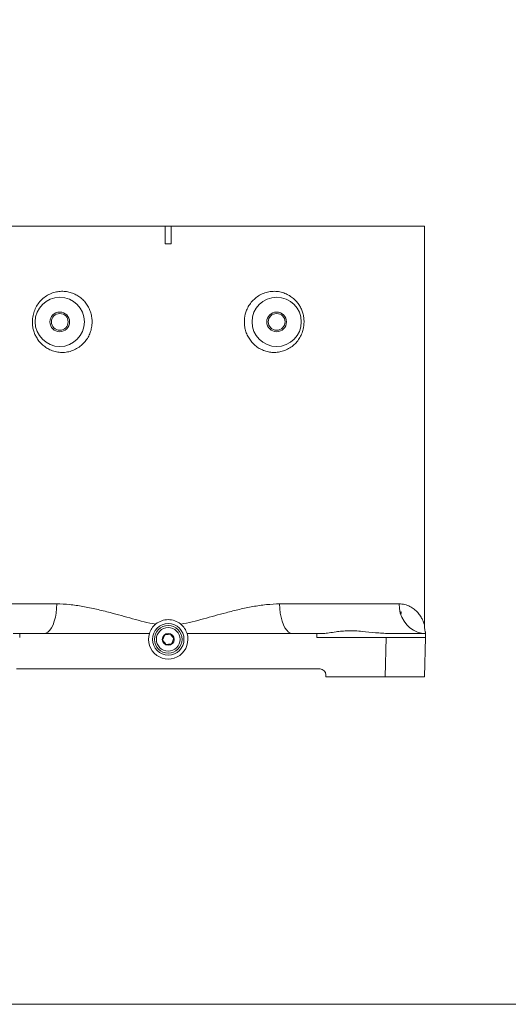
# Model space of a CAD drawing. Header units: millimetres. Extents: x 739 to 2419, y 424 to 1092.
# Tile 58 of 59: x 2299 to 2355, y 917 to 1029. Entities that reach past the tile are written whole.
import ezdxf

# ---------------------------------------------------------------- set-up
doc = ezdxf.new("R2010")
doc.units = ezdxf.units.MM

msp = doc.modelspace()

# ---------------------------------------------------------------- linework, layer by layer
at = {"color": 7, "linetype": 'Continuous', "lineweight": 5}
for p, q in [((2315.649966, 1003.39217), (2315.649966, 1005.41717)), ((2315.866822, 1005.41717), (2315.649966, 1005.41717)), ((2316.324966, 1005.41717), (2316.108111, 1005.41717)), ((2316.324966, 1005.41717), (2316.324966, 1003.39217)), ((2345.237466, 959.898328), (2345.237466, 1005.41717)), ((2316.324966, 1003.39217), (2315.649966, 1003.39217)), ((2298.293273, 958.95467), (2299.039333, 958.95467)), ((2299.039333, 958.95467), (2301.802061, 958.95467)), ((2301.802061, 958.95467), (2313.841103, 958.95467)), ((2318.133829, 958.95467), (2330.172871, 958.95467)), ((2330.172871, 958.95467), (2332.935599, 958.95467)), ((2333.681659, 958.95467), (2332.935599, 958.95467)), ((2332.939001, 958.50467), (2340.856845, 958.50467)), ((2340.739008, 954.00467), (2340.856845, 958.50467)), ((2345.355303, 958.50467), (2340.856845, 958.50467)), ((2345.367087, 958.95467), (2341.189934, 958.95467)), ((2345.355303, 958.50467), (2345.237466, 954.00467)), ((2345.355303, 958.50467), (2345.367087, 958.95467)), ((2298.662466, 954.90467), (2333.312466, 954.90467)), ((2333.987466, 954.22967), (2333.987466, 954.00467)), ((2333.987466, 954.00467), (2340.739008, 954.00467)), ((2345.237466, 954.00467), (2340.739008, 954.00467))]:
    msp.add_line(p, q, dxfattribs=at)
at = {"color": 8, "linetype": 'Continuous', "lineweight": 5}
for p, q in [((2342.524729, 961.412569), (2342.524822, 961.41789)), ((2342.52506, 961.41789), (2342.524967, 961.412577))]:
    msp.add_line(p, q, dxfattribs=at)
at = {"color": 3, "lineweight": 5}
msp.add_lwpolyline([(2034.624306, 1065.773218), (2366.520641, 1065.773218), (2366.520641, 916.640678), (2034.624306, 916.640678)], close=True, dxfattribs=at)
at = {"color": 7, "linetype": 'Continuous', "lineweight": 5, "flags": 128}
for points in [[(2301.802061, 958.95467), (2302.031612, 958.996222), (2302.255511, 959.119855), (2302.468245, 959.322523), (2302.664574, 959.599238), (2302.839666, 959.943185), (2302.989209, 960.345895), (2303.10952, 960.797453), (2303.197637, 961.286738), (2303.25139, 961.801704), (2303.269456, 962.32967)], [(2330.172871, 958.95467), (2329.94332, 958.996222), (2329.719421, 959.119855), (2329.506688, 959.322523), (2329.310358, 959.599238), (2329.135266, 959.943185), (2328.985724, 960.345895), (2328.865413, 960.797453), (2328.777296, 961.286738), (2328.723542, 961.801704), (2328.705476, 962.32967)], [(2345.367087, 958.95467), (2344.891634, 958.996222), (2344.42789, 959.119855), (2343.987271, 959.322523), (2343.580628, 959.599238), (2343.217973, 959.943185), (2342.908237, 960.345895), (2342.659046, 960.797453), (2342.476536, 961.286738), (2342.3652, 961.801704), (2342.327781, 962.32967)]]:
    msp.add_lwpolyline(points, dxfattribs=at)
at = {"color": 7, "linetype": 'Continuous', "lineweight": 5}
for centre, radius in [((2303.612466, 994.50467), 2.8125), ((2328.362466, 994.50467), 2.8125), ((2303.612466, 994.50467), 1.125), ((2303.612466, 994.50467), 0.95625), ((2328.362466, 994.50467), 1.125), ((2328.362466, 994.50467), 0.95625), ((2315.987466, 958.27967), 1.8), ((2315.987466, 958.27967), 1.575), ((2315.987466, 958.27967), 1.35), ((2315.987466, 958.27967), 0.675)]:
    msp.add_circle(centre, radius, dxfattribs=at)
for centre, radius, start, end in [((2341.914047, 961.42967), 0.675, 334.48664949, 358.98858854), ((2315.987466, 958.27967), 2.25, 162.54239688, 17.45760312), ((2333.312466, 954.22967), 0.675, 0, 90)]:
    msp.add_arc(centre, radius, start, end, dxfattribs=at)
for centre, start_param, end_param in [((2286.607846, 1095.779326), 4.4308354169, 4.4317834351), ((2345.367087, 1095.779326), 1.8514018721, 1.8523498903)]:
    msp.add_ellipse(centre, major_axis=(0, 494.063192), ratio=0.0261859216, start_param=start_param, end_param=end_param, dxfattribs=at)
for points, knots in [([(2315.649966, 1005.41717), (2315.140125, 1005.41717), (2314.120442, 1005.41717), (2312.297042, 1005.41717), (2310.19045, 1005.41717), (2307.804087, 1005.41717), (2305.453299, 1005.41717), (2303.178387, 1005.41717), (2301.01632, 1005.41717), (2298.958076, 1005.41717), (2297.002281, 1005.41717), (2295.183363, 1005.41717), (2293.529809, 1005.41717), (2292.032004, 1005.41717), (2290.692205, 1005.41717), (2289.494509, 1005.41717), (2288.485123, 1005.41717), (2287.664791, 1005.41717), (2287.319127, 1005.41717), (2287.146478, 1005.41717)], [0, 0, 0, 0, 0.0375865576, 0.0751730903, 0.1349024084, 0.1946317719, 0.2560964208, 0.3175610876, 0.3772931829, 0.4370252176, 0.4984933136, 0.5599615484, 0.6196896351, 0.6794176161, 0.7408812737, 0.8023449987, 0.8681837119, 0.9341615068, 1, 1, 1, 1]), ([(2316.108111, 1005.41717), (2316.067903, 1005.416793), (2315.987474, 1005.416039), (2315.907044, 1005.416793), (2315.866822, 1005.41717)], [0, 0, 0, 0, 0.4999170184, 1, 1, 1, 1]), ([(2345.237466, 1005.41717), (2345.217913, 1005.41717), (2345.178807, 1005.41717), (2344.862154, 1005.41717), (2344.349753, 1005.41717), (2343.62887, 1005.41717), (2342.719429, 1005.41717), (2341.624303, 1005.41717), (2340.334534, 1005.41717), (2338.869209, 1005.41717), (2337.255132, 1005.41717), (2335.493619, 1005.41717), (2333.575, 1005.41717), (2331.529575, 1005.41717), (2329.393227, 1005.41717), (2327.163939, 1005.41717), (2324.832874, 1005.41717), (2322.562718, 1005.41717), (2320.401714, 1005.41717), (2318.369375, 1005.41717), (2317.006157, 1005.41717), (2316.324966, 1005.41717)], [0, 0, 0, 0, 0.0533194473, 0.1066387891, 0.161507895, 0.2163770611, 0.2696963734, 0.3230156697, 0.3778838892, 0.4327520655, 0.4860686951, 0.5393853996, 0.5942508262, 0.6491162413, 0.7024309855, 0.7557457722, 0.8106086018, 0.8654713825, 0.9102958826, 0.9551754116, 1, 1, 1, 1]), ([(2307.300456, 994.50467), (2307.288876, 994.285174), (2307.266939, 993.869373), (2307.098422, 993.27949), (2306.850183, 992.736062), (2306.504705, 992.238262), (2306.064902, 991.792049), (2305.543869, 991.432178), (2304.952879, 991.168203), (2304.323243, 991.025024), (2303.685129, 991.00335), (2303.067782, 991.101726), (2302.505303, 991.2997), (2302.001931, 991.584033), (2301.579195, 991.923042), (2301.224301, 992.313417), (2300.940857, 992.733344), (2300.721171, 993.191701), (2300.566997, 993.677722), (2300.48471, 994.188643), (2300.474832, 994.769132), (2300.572204, 995.390381), (2300.798329, 996.014663), (2301.126165, 996.579623), (2301.554742, 997.071623), (2302.063199, 997.472225), (2302.625481, 997.762796), (2303.208939, 997.940271), (2303.802695, 998.00749), (2304.377471, 997.973349), (2304.932076, 997.841515), (2305.445584, 997.626222), (2305.915803, 997.328514), (2306.329775, 996.963708), (2306.680593, 996.534405), (2306.96191, 996.055151), (2307.162482, 995.533606), (2307.280657, 995.011381), (2307.294208, 994.664591), (2307.300456, 994.50467)], [0, 0, 0, 0, 0.0289074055, 0.0547604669, 0.0806143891, 0.1081326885, 0.1356549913, 0.1652929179, 0.1949410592, 0.2258896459, 0.2568503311, 0.2867696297, 0.316692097, 0.3436249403, 0.3705516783, 0.3942984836, 0.4180359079, 0.4407023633, 0.4633590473, 0.4861691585, 0.5089757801, 0.539612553, 0.5687343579, 0.5978827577, 0.6290757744, 0.6602887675, 0.6905703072, 0.7208530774, 0.7490588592, 0.7772580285, 0.8036094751, 0.8299539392, 0.8551376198, 0.8803167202, 0.90498571, 0.9296526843, 0.9542862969, 0.9789193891, 1, 1, 1, 1]), ([(2331.492184, 994.50467), (2331.473157, 994.222407), (2331.440823, 993.742729), (2331.223052, 993.111085), (2330.950462, 992.585265), (2330.58349, 992.108076), (2330.125018, 991.687769), (2329.594547, 991.357243), (2329.018839, 991.131507), (2328.424692, 991.017691), (2327.842819, 991.008888), (2327.275424, 991.10082), (2326.745302, 991.279941), (2326.253855, 991.544906), (2325.815632, 991.880411), (2325.436466, 992.284576), (2325.124079, 992.743041), (2324.887803, 993.249592), (2324.731451, 993.789638), (2324.663529, 994.35034), (2324.687483, 995.045237), (2324.864155, 995.739769), (2325.190057, 996.38013), (2325.55659, 996.873993), (2326.012323, 997.298087), (2326.552436, 997.644058), (2327.151666, 997.880207), (2327.786914, 997.999927), (2328.42428, 997.994039), (2329.028512, 997.874718), (2329.584697, 997.65388), (2330.065496, 997.360769), (2330.479411, 997.003828), (2330.814562, 996.612896), (2331.083652, 996.183804), (2331.286807, 995.732254), (2331.424037, 995.251389), (2331.485237, 994.837442), (2331.490459, 994.587273), (2331.492184, 994.50467)], [0, 0, 0, 0, 0.0371079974, 0.0630612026, 0.0890312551, 0.1179565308, 0.1468993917, 0.1775437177, 0.208192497, 0.2368577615, 0.2655172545, 0.29221582, 0.3189071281, 0.3442829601, 0.3696536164, 0.3943881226, 0.4191201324, 0.4438030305, 0.4684851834, 0.4932514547, 0.5180176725, 0.5598870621, 0.5866514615, 0.6134182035, 0.6422125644, 0.6710145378, 0.7016691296, 0.7323363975, 0.7629721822, 0.7936154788, 0.8218523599, 0.8500861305, 0.8750190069, 0.8999431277, 0.9224199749, 0.9448874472, 0.9669987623, 0.9891035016, 1, 1, 1, 1]), ([(2294.996873, 962.32967), (2295.411323, 962.32967), (2296.240222, 962.32967), (2297.581201, 962.32967), (2298.990594, 962.32967), (2300.419587, 962.32967), (2301.844887, 962.32967), (2302.79413, 962.32967), (2303.269456, 962.32967)], [0, 0, 0, 0, 0.1710493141, 0.3420984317, 0.515671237, 0.6892440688, 0.8443914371, 1, 1, 1, 1]), ([(2303.269456, 962.32967), (2303.758896, 962.312549), (2304.738139, 962.278292), (2306.25352, 962.045148), (2307.796669, 961.728216), (2309.686595, 961.254412), (2311.495076, 960.74997), (2313.220193, 960.271457), (2314.105964, 960.096801), (2314.548663, 960.00951)], [0, 0, 0, 0, 0.135074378, 0.2702494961, 0.4095264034, 0.5488397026, 0.7734939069, 0.8867948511, 1, 1, 1, 1]), ([(2317.42627, 960.00951), (2317.863484, 960.095585), (2318.738274, 960.267808), (2320.457627, 960.743482), (2322.252711, 961.244756), (2324.12218, 961.714625), (2325.656346, 962.033289), (2327.19111, 962.275155), (2328.200822, 962.311504), (2328.705476, 962.32967)], [0, 0, 0, 0, 0.1117964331, 0.2236855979, 0.4495355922, 0.5854893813, 0.7214107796, 0.8607612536, 1, 1, 1, 1]), ([(2328.705476, 962.32967), (2328.736798, 962.32967), (2329.497428, 962.32967), (2330.955743, 962.32967), (2333.01411, 962.32967), (2334.970123, 962.32967), (2336.776794, 962.32967), (2338.410335, 962.32967), (2339.878974, 962.32967), (2341.209985, 962.32967), (2341.955183, 962.32967), (2342.327781, 962.32967)], [0, 0, 0, 0, 0.0053197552, 0.1291875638, 0.253055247, 0.3805229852, 0.5079910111, 0.6293059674, 0.7506207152, 0.8753102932, 1, 1, 1, 1]), ([(2342.519003, 961.328534), (2342.522149, 961.357213), (2342.52541, 961.386935), (2342.524842, 961.416841), (2342.524822, 961.41789)], [0, 0, 0, 0, 0.964934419, 1, 1, 1, 1]), ([(2342.52506, 961.41789), (2342.525079, 961.416841), (2342.525645, 961.387), (2342.522388, 961.357343), (2342.519246, 961.328728)], [0, 0, 0, 0, 0.0351417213, 1, 1, 1, 1]), ([(2342.524822, 961.41789), (2342.524888, 961.417364), (2342.525908, 961.409259), (2342.524757, 961.40123), (2342.52368, 961.393721)], [0, 0, 0, 0, 0.0648920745, 1, 1, 1, 1]), ([(2314.548663, 960.00951), (2314.390394, 959.855714), (2314.074147, 959.548406), (2313.918737, 959.152461), (2313.841103, 958.95467)], [0, 0, 0, 0, 0.5004593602, 1, 1, 1, 1]), ([(2314.548663, 960.00951), (2314.560255, 960.019025), (2314.766574, 960.188376), (2315.231226, 960.444367), (2315.989632, 960.572653), (2316.74679, 960.443002), (2317.209485, 960.187492), (2317.414882, 960.018859), (2317.42627, 960.00951)], [0, 0, 0, 0, 0.0144849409, 0.2577956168, 0.5008770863, 0.7433328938, 0.9857696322, 1, 1, 1, 1]), ([(2318.133829, 958.95467), (2318.056259, 959.152329), (2317.900873, 959.548271), (2317.584638, 959.855602), (2317.42627, 960.00951)], [0, 0, 0, 0, 0.4992089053, 1, 1, 1, 1]), ([(2345.35847, 958.993096), (2345.358455, 958.993147), (2345.355751, 959.002373), (2345.345934, 959.038163), (2345.326681, 959.114704), (2345.302846, 959.222073), (2345.274575, 959.375171), (2345.249352, 959.585479), (2345.233419, 959.766948), (2345.239352, 959.878444), (2345.240388, 959.897927)], [0, 0, 0, 0, 0.0010491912, 0.1908292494, 0.3126168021, 0.4208148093, 0.5506435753, 0.7245333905, 0.9518647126, 1, 1, 1, 1]), ([(2315.602213, 958.8026), (2315.564956, 958.717404), (2315.501207, 958.571628), (2315.408539, 958.359721), (2315.362415, 958.254249), (2315.34197, 958.207496)], [0, 0, 0, 0, 0.43912564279, 0.75137419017, 1, 1, 1, 1]), ([(2316.247709, 958.874774), (2316.1553, 958.864442), (2315.99718, 958.846762), (2315.767328, 958.821062), (2315.652926, 958.80827), (2315.602213, 958.8026)], [0, 0, 0, 0, 0.4391256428, 0.7513741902, 1, 1, 1, 1]), ([(2316.632963, 958.351845), (2316.610539, 958.382282), (2316.547506, 958.467842), (2316.429842, 958.627555), (2316.321174, 958.775056), (2316.263225, 958.853714), (2316.247709, 958.874774)], [0, 0, 0, 0, 0.1849308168, 0.5198464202, 0.8714438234, 1, 1, 1, 1]), ([(2316.37272, 957.756741), (2316.409976, 957.841937), (2316.473725, 957.987712), (2316.566394, 958.19962), (2316.612517, 958.305091), (2316.632963, 958.351845)], [0, 0, 0, 0, 0.43912564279, 0.75137419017, 1, 1, 1, 1]), ([(2341.189934, 958.95467), (2340.924353, 958.960285), (2340.393092, 958.971517), (2339.358433, 959.062632), (2338.325086, 959.182044), (2337.316162, 959.255498), (2336.537958, 959.269668), (2335.807886, 959.225749), (2335.061499, 959.135207), (2334.324772, 959.000919), (2333.896928, 958.970151), (2333.681659, 958.95467)], [0, 0, 0, 0, 0.081870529, 0.1637716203, 0.3307149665, 0.4286381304, 0.5265450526, 0.6277761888, 0.7290324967, 0.863663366, 1, 1, 1, 1]), ([(2315.34197, 958.207496), (2315.357485, 958.186436), (2315.415434, 958.107778), (2315.524102, 957.960276), (2315.641766, 957.800563), (2315.704799, 957.715004), (2315.727223, 957.684567)], [0, 0, 0, 0, 0.1285561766, 0.4801535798, 0.8150691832, 1, 1, 1, 1]), ([(2315.727223, 957.684567), (2315.819633, 957.694899), (2315.977753, 957.712579), (2316.207604, 957.738279), (2316.322007, 957.751071), (2316.37272, 957.756741)], [0, 0, 0, 0, 0.43912564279, 0.75137419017, 1, 1, 1, 1])]:
    msp.add_open_spline(points, degree=3, knots=knots, dxfattribs=at)
at = {"color": 8, "linetype": 'Continuous', "lineweight": 5}
for points, knots in [([(2342.327781, 962.32967), (2342.554398, 962.312543), (2343.007801, 962.278276), (2343.585042, 962.045213), (2344.083231, 961.727963), (2344.48631, 961.342557), (2344.798613, 960.923943), (2345.001914, 960.551274), (2345.129005, 960.237057), (2345.203487, 960.007814), (2345.228721, 959.915051), (2345.237405, 959.881254), (2345.234706, 959.891857), (2345.23306, 959.898328)], [0, 0, 0, 0, 0.1205081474, 0.2411061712, 0.3653636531, 0.4896536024, 0.6074286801, 0.725208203, 0.804897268, 0.8846001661, 0.9640328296, 0.9780521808, 1, 1, 1, 1]), ([(2342.524822, 961.41789), (2342.567531, 961.41789), (2342.610241, 961.41789), (2342.588943, 961.41789), (2342.588943, 961.41789)], [0, 0, 0, 0, 0.9999745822, 1, 1, 1, 1])]:
    msp.add_open_spline(points, degree=3, knots=knots, dxfattribs=at)

doc.saveas('drawing.dxf')
